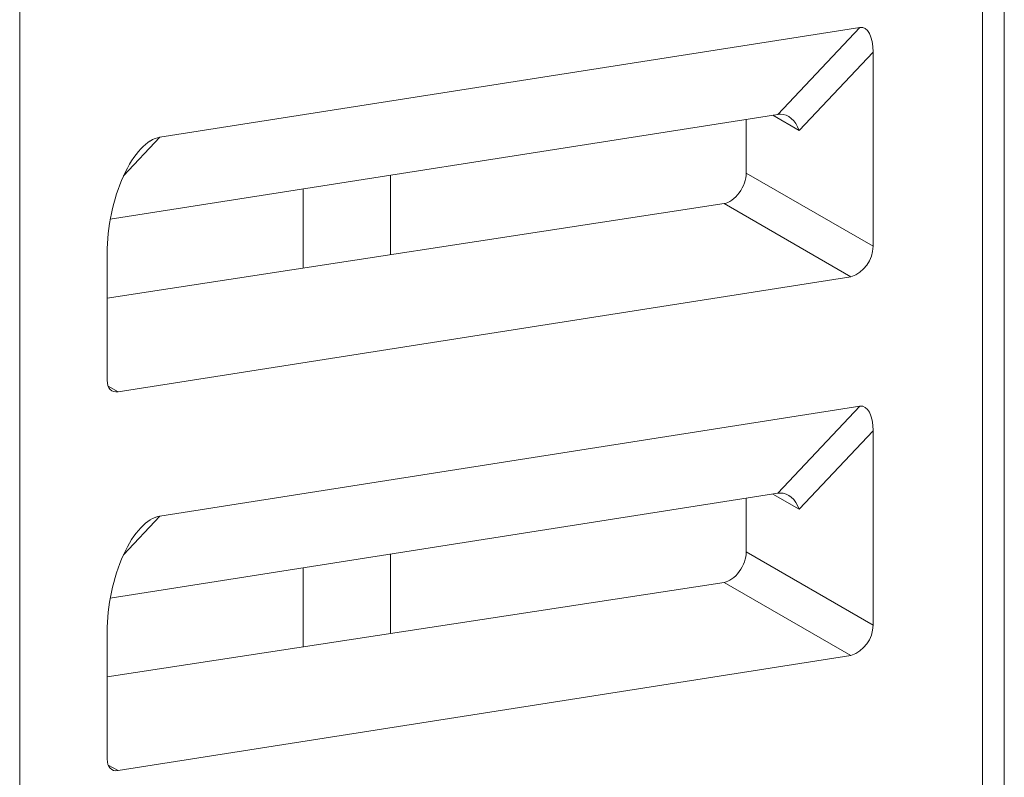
# Model space of a CAD drawing. Header units: millimetres. Extents: x -420 to 420, y -297 to 297.
# Tile 129 of 146: x 259 to 272, y 136 to 146. Entities that reach past the tile are written whole.
import ezdxf

# ---------------------------------------------------------------- set-up
doc = ezdxf.new("R2010")
doc.units = ezdxf.units.MM
doc.header["$MEASUREMENT"] = 0
doc.layers.add('layer 1', color=7, linetype='Continuous')

msp = doc.modelspace()

# ---------------------------------------------------------------- linework, layer by layer
at = {"layer": 'layer 1', "lineweight": 9}
for points in [[(271.7777, 129.6074), (271.7777, 129.6074), (271.7777, 150.523), (271.7777, 150.523)], [(272.0606, 129.4441), (272.0606, 129.4441), (272.0606, 150.3598), (272.0606, 150.3598)], [(259.3327, 146.5785), (259.3327, 146.5785), (259.3327, 125.6628), (259.3327, 125.6628)], [(261.1458, 144.0832), (261.1458, 144.0832), (270.1949, 145.5038), (270.1949, 145.5038)], [(269.1343, 144.3782), (269.1343, 144.3782), (270.1949, 145.5038), (270.1949, 145.5038)], [(270.3635, 145.1849), (270.3635, 145.3862), (270.2932, 145.5192), (270.1949, 145.5038)], [(270.3635, 145.1849), (270.3635, 145.3862), (270.2932, 145.5192), (270.1949, 145.5038)], [(270.3635, 145.1849), (270.3635, 145.3862), (270.2932, 145.5192), (270.1949, 145.5038)], [(270.3635, 145.1849), (270.3635, 145.3862), (270.2932, 145.5192), (270.1949, 145.5038)], [(270.3635, 145.1849), (270.3635, 145.3862), (270.2932, 145.5192), (270.1949, 145.5038)], [(270.3635, 145.1849), (270.3635, 145.3862), (270.2932, 145.5192), (270.1949, 145.5038)], [(270.3635, 145.1849), (270.3635, 145.3861), (270.2932, 145.5192), (270.1949, 145.5038)], [(270.3635, 145.1849), (270.3635, 145.3861), (270.2932, 145.5192), (270.1949, 145.5038)], [(270.3635, 145.1849), (270.3635, 145.3861), (270.2932, 145.5192), (270.1949, 145.5038)], [(270.3635, 145.1849), (270.3635, 145.3861), (270.2932, 145.5192), (270.1949, 145.5038)], [(270.3635, 145.1849), (270.3635, 145.3861), (270.2932, 145.5192), (270.1949, 145.5038)], [(270.3635, 145.1849), (270.3635, 145.3861), (270.2932, 145.5192), (270.1949, 145.5038)], [(270.3635, 145.1849), (270.3635, 145.3861), (270.2932, 145.5192), (270.1949, 145.5038)], [(270.3635, 145.1849), (270.3635, 145.3861), (270.2932, 145.5192), (270.1949, 145.5038)], [(270.3635, 145.1849), (270.3635, 145.3861), (270.2932, 145.5192), (270.1949, 145.5038)], [(270.3635, 145.1849), (270.3635, 145.3861), (270.2932, 145.5192), (270.1949, 145.5038)], [(270.3635, 145.1849), (270.3635, 145.3861), (270.2932, 145.5192), (270.1949, 145.5038)], [(270.3635, 145.1849), (270.3635, 145.3861), (270.2932, 145.5192), (270.1949, 145.5038)], [(270.3635, 145.1849), (270.3635, 145.3861), (270.2932, 145.5192), (270.1949, 145.5038)], [(270.3635, 145.1849), (270.3635, 145.3861), (270.2932, 145.5192), (270.1949, 145.5038)], [(270.3635, 145.1849), (270.3635, 145.3861), (270.2932, 145.5192), (270.1949, 145.5038)], [(270.1949, 145.5038), (270.1949, 145.5038), (270.1949, 145.5038), (270.1949, 145.5038)], [(270.3635, 145.1849), (270.3635, 145.1849), (269.4089, 144.1719), (269.4089, 144.1719)], [(270.3635, 142.6724), (270.3635, 142.6724), (270.3635, 145.1849), (270.3635, 145.1849)], [(270.3635, 145.1849), (270.3635, 145.1849), (270.3635, 145.1849), (270.3635, 145.1849)], [(269.1343, 144.3782), (269.1343, 144.3782), (260.5043, 143.0234), (260.5043, 143.0234)], [(269.4089, 144.1719), (269.4089, 144.1719), (269.0693, 144.368), (269.0693, 144.368)], [(269.166, 144.3812), (269.1547, 144.3808), (269.1441, 144.3798), (269.1343, 144.3782)], [(269.166, 144.3812), (269.1547, 144.3808), (269.1441, 144.3798), (269.1343, 144.3782)], [(269.166, 144.3812), (269.1547, 144.3808), (269.1441, 144.3798), (269.1343, 144.3782)], [(269.166, 144.3812), (269.1547, 144.3808), (269.1441, 144.3797), (269.1343, 144.3782)], [(269.166, 144.3812), (269.1547, 144.3808), (269.1441, 144.3797), (269.1343, 144.3782)], [(269.166, 144.3812), (269.1547, 144.3808), (269.1441, 144.3797), (269.1343, 144.3782)], [(269.166, 144.3812), (269.1547, 144.3807), (269.1441, 144.3797), (269.1343, 144.3782)], [(269.166, 144.3812), (269.1547, 144.3807), (269.1441, 144.3797), (269.1343, 144.3782)], [(269.166, 144.3812), (269.1547, 144.3807), (269.1441, 144.3797), (269.1343, 144.3782)], [(269.166, 144.3812), (269.1547, 144.3807), (269.1441, 144.3797), (269.1343, 144.3782)], [(269.166, 144.3812), (269.1547, 144.3807), (269.1441, 144.3797), (269.1343, 144.3782)], [(269.166, 144.3812), (269.1547, 144.3807), (269.1441, 144.3797), (269.1343, 144.3782)], [(269.166, 144.3812), (269.1547, 144.3807), (269.1441, 144.3797), (269.1343, 144.3782)], [(269.166, 144.3812), (269.1547, 144.3807), (269.1441, 144.3797), (269.1343, 144.3782)], [(269.166, 144.3812), (269.1547, 144.3807), (269.1441, 144.3797), (269.1343, 144.3782)], [(269.166, 144.3812), (269.1547, 144.3807), (269.1441, 144.3797), (269.1343, 144.3782)], [(269.166, 144.3812), (269.1547, 144.3807), (269.1441, 144.3797), (269.1343, 144.3782)], [(269.166, 144.3812), (269.1547, 144.3807), (269.1441, 144.3797), (269.1343, 144.3782)], [(269.166, 144.3812), (269.1547, 144.3807), (269.1441, 144.3797), (269.1343, 144.3782)], [(269.166, 144.3812), (269.1547, 144.3807), (269.1441, 144.3797), (269.1343, 144.3782)], [(269.166, 144.3812), (269.1547, 144.3807), (269.1441, 144.3797), (269.1343, 144.3782)], [(269.1343, 144.3782), (269.1343, 144.3782), (269.1343, 144.3782), (269.1343, 144.3782)], [(269.4089, 144.1719), (269.3627, 144.3016), (269.2656, 144.3852), (269.166, 144.3812)], [(269.4089, 144.1719), (269.3627, 144.3016), (269.2656, 144.3852), (269.166, 144.3812)], [(269.4089, 144.1719), (269.3627, 144.3016), (269.2656, 144.3852), (269.166, 144.3812)], [(269.4089, 144.1719), (269.3627, 144.3016), (269.2656, 144.3852), (269.166, 144.3812)], [(269.4089, 144.1719), (269.3627, 144.3016), (269.2656, 144.3852), (269.166, 144.3812)], [(269.4089, 144.1719), (269.3627, 144.3016), (269.2656, 144.3852), (269.166, 144.3812)], [(269.4089, 144.1719), (269.3627, 144.3016), (269.2656, 144.3852), (269.166, 144.3812)], [(269.4089, 144.1719), (269.3627, 144.3016), (269.2656, 144.3852), (269.166, 144.3812)], [(269.4089, 144.1719), (269.3627, 144.3016), (269.2656, 144.3852), (269.166, 144.3812)], [(269.4089, 144.1719), (269.3627, 144.3016), (269.2656, 144.3852), (269.166, 144.3812)], [(269.4089, 144.1719), (269.3627, 144.3016), (269.2656, 144.3852), (269.166, 144.3812)], [(269.4089, 144.1719), (269.3627, 144.3016), (269.2656, 144.3852), (269.166, 144.3812)], [(269.4089, 144.1719), (269.3627, 144.3016), (269.2656, 144.3852), (269.166, 144.3812)], [(269.4089, 144.1719), (269.3627, 144.3016), (269.2656, 144.3852), (269.166, 144.3812)], [(269.4089, 144.1719), (269.3627, 144.3016), (269.2656, 144.3852), (269.166, 144.3812)], [(269.4089, 144.1719), (269.3627, 144.3016), (269.2656, 144.3852), (269.166, 144.3812)], [(269.4089, 144.1719), (269.3627, 144.3016), (269.2656, 144.3852), (269.166, 144.3812)], [(269.4089, 144.1719), (269.3627, 144.3016), (269.2656, 144.3852), (269.166, 144.3812)], [(269.4089, 144.1719), (269.3627, 144.3016), (269.2656, 144.3852), (269.166, 144.3812)], [(269.4089, 144.1719), (269.3627, 144.3016), (269.2656, 144.3852), (269.166, 144.3812)], [(269.4089, 144.1719), (269.3627, 144.3016), (269.2656, 144.3852), (269.166, 144.3812)], [(269.166, 144.3812), (269.166, 144.3812), (269.166, 144.3812), (269.166, 144.3812)], [(269.166, 144.3812), (269.166, 144.3812), (269.166, 144.3812), (269.166, 144.3812)], [(268.7246, 144.3139), (268.7246, 144.3139), (268.7246, 143.6186), (268.7246, 143.6186)], [(261.1458, 144.0832), (261.1458, 144.0832), (260.6738, 143.5823), (260.6738, 143.5823)], [(261.1458, 144.0832), (261.1458, 144.0832), (261.1458, 144.0832), (261.1458, 144.0832)], [(269.4089, 144.1719), (269.4089, 144.1719), (269.4089, 144.1719), (269.4089, 144.1719)], [(260.6731, 143.5808), (260.6731, 143.5808), (260.6731, 143.5807), (260.6731, 143.5807)], [(264.1268, 143.5921), (264.1268, 143.5921), (264.1268, 142.5646), (264.1268, 142.5646)], [(268.7246, 143.6186), (268.7246, 143.6186), (270.3635, 142.6724), (270.3635, 142.6724)], [(268.7246, 143.6186), (268.7246, 143.6186), (268.7246, 143.6186), (268.7246, 143.6186)], [(262.9955, 143.4145), (262.9955, 143.4145), (262.9955, 142.3913), (262.9955, 142.3913)], [(268.6336, 143.366), (268.6336, 143.366), (268.6336, 143.366), (268.6336, 143.366)], [(268.4384, 143.2249), (268.4384, 143.2249), (260.464, 142.0035), (260.464, 142.0035)], [(270.0788, 142.2779), (270.0788, 142.2779), (268.4384, 143.2249), (268.4384, 143.2249)], [(268.4384, 143.2249), (268.4384, 143.2249), (268.4384, 143.2249), (268.4384, 143.2249)], [(260.464, 142.5798), (260.464, 142.5798), (260.464, 142.5798), (260.464, 142.5798)], [(260.464, 142.5798), (260.464, 142.5798), (260.464, 140.94), (260.464, 140.94)], [(270.0788, 142.2779), (270.2475, 142.3361), (270.3614, 142.494), (270.3635, 142.6724)], [(260.6036, 140.7904), (260.6036, 140.7904), (270.0788, 142.2779), (270.0788, 142.2779)], [(260.4768, 140.8636), (260.4768, 140.8636), (260.6036, 140.7904), (260.6036, 140.7904)], [(261.1458, 139.1839), (261.1458, 139.1839), (270.1949, 140.6045), (270.1949, 140.6045)], [(269.1343, 139.479), (269.1343, 139.479), (270.1949, 140.6045), (270.1949, 140.6045)], [(270.3635, 140.2857), (270.3635, 140.4869), (270.2932, 140.62), (270.1949, 140.6045)], [(270.3635, 140.2857), (270.3635, 140.4869), (270.2932, 140.62), (270.1949, 140.6045)], [(270.3635, 140.2857), (270.3635, 140.4869), (270.2932, 140.62), (270.1949, 140.6045)], [(270.3635, 140.2857), (270.3635, 140.4869), (270.2932, 140.62), (270.1949, 140.6045)], [(270.3635, 140.2857), (270.3635, 140.4869), (270.2932, 140.62), (270.1949, 140.6045)], [(270.3635, 140.2857), (270.3635, 140.4869), (270.2932, 140.62), (270.1949, 140.6045)], [(270.3635, 140.2857), (270.3635, 140.4869), (270.2932, 140.62), (270.1949, 140.6045)], [(270.3635, 140.2857), (270.3635, 140.4869), (270.2932, 140.62), (270.1949, 140.6045)], [(270.3635, 140.2857), (270.3635, 140.4869), (270.2932, 140.62), (270.1949, 140.6045)], [(270.3635, 140.2857), (270.3635, 140.4869), (270.2932, 140.62), (270.1949, 140.6045)], [(270.3635, 140.2857), (270.3635, 140.4869), (270.2932, 140.62), (270.1949, 140.6045)], [(270.3635, 140.2857), (270.3635, 140.4869), (270.2932, 140.62), (270.1949, 140.6045)], [(270.3635, 140.2857), (270.3635, 140.4869), (270.2932, 140.6199), (270.1949, 140.6045)], [(270.3635, 140.2857), (270.3635, 140.4869), (270.2932, 140.6199), (270.1949, 140.6045)], [(270.3635, 140.2857), (270.3635, 140.4869), (270.2932, 140.6199), (270.1949, 140.6045)], [(270.3635, 140.2857), (270.3635, 140.4869), (270.2932, 140.6199), (270.1949, 140.6045)], [(270.3635, 140.2857), (270.3635, 140.4869), (270.2932, 140.6199), (270.1949, 140.6045)], [(270.3635, 140.2857), (270.3635, 140.4869), (270.2932, 140.6199), (270.1949, 140.6045)], [(270.3635, 140.2857), (270.3635, 140.4869), (270.2932, 140.6199), (270.1949, 140.6045)], [(270.3635, 140.2857), (270.3635, 140.4869), (270.2932, 140.6199), (270.1949, 140.6045)], [(270.3635, 140.2857), (270.3635, 140.4869), (270.2932, 140.6199), (270.1949, 140.6045)], [(270.1949, 140.6045), (270.1949, 140.6045), (270.1949, 140.6045), (270.1949, 140.6045)], [(270.3635, 140.2857), (270.3635, 140.2857), (269.4089, 139.2727), (269.4089, 139.2727)], [(270.3635, 137.7732), (270.3635, 137.7732), (270.3635, 140.2857), (270.3635, 140.2857)], [(270.3635, 140.2857), (270.3635, 140.2857), (270.3635, 140.2857), (270.3635, 140.2857)], [(269.1343, 139.479), (269.1343, 139.479), (260.5043, 138.1242), (260.5043, 138.1242)], [(268.7246, 139.4146), (268.7246, 139.4146), (268.7246, 138.7194), (268.7246, 138.7194)], [(269.4089, 139.2727), (269.4089, 139.2727), (269.0693, 139.4688), (269.0693, 139.4688)], [(269.166, 139.482), (269.1547, 139.4815), (269.1441, 139.4805), (269.1343, 139.479)], [(269.166, 139.482), (269.1547, 139.4815), (269.1441, 139.4805), (269.1343, 139.479)], [(269.166, 139.482), (269.1547, 139.4815), (269.1441, 139.4805), (269.1343, 139.479)], [(269.166, 139.482), (269.1547, 139.4815), (269.1441, 139.4805), (269.1343, 139.479)], [(269.166, 139.482), (269.1547, 139.4815), (269.1441, 139.4805), (269.1343, 139.479)], [(269.166, 139.482), (269.1547, 139.4815), (269.1441, 139.4805), (269.1343, 139.479)], [(269.166, 139.482), (269.1547, 139.4815), (269.1441, 139.4805), (269.1343, 139.479)], [(269.166, 139.482), (269.1547, 139.4815), (269.1441, 139.4805), (269.1343, 139.479)], [(269.166, 139.482), (269.1547, 139.4815), (269.1441, 139.4805), (269.1343, 139.4789)], [(269.166, 139.482), (269.1547, 139.4815), (269.1441, 139.4805), (269.1343, 139.4789)], [(269.166, 139.482), (269.1547, 139.4815), (269.1441, 139.4805), (269.1343, 139.4789)], [(269.166, 139.482), (269.1547, 139.4815), (269.1441, 139.4805), (269.1343, 139.4789)], [(269.166, 139.4819), (269.1547, 139.4815), (269.1441, 139.4805), (269.1343, 139.4789)], [(269.166, 139.4819), (269.1547, 139.4815), (269.1441, 139.4805), (269.1343, 139.4789)], [(269.166, 139.4819), (269.1547, 139.4815), (269.1441, 139.4805), (269.1343, 139.4789)], [(269.166, 139.4819), (269.1547, 139.4815), (269.1441, 139.4805), (269.1343, 139.4789)], [(269.166, 139.4819), (269.1547, 139.4815), (269.1441, 139.4805), (269.1343, 139.4789)], [(269.166, 139.4819), (269.1547, 139.4815), (269.1441, 139.4805), (269.1343, 139.4789)], [(269.166, 139.4819), (269.1547, 139.4815), (269.1441, 139.4805), (269.1343, 139.4789)], [(269.166, 139.4819), (269.1547, 139.4815), (269.1441, 139.4805), (269.1343, 139.4789)], [(269.166, 139.4819), (269.1547, 139.4815), (269.1441, 139.4805), (269.1343, 139.4789)], [(269.1343, 139.479), (269.1343, 139.479), (269.1343, 139.4789), (269.1343, 139.4789)], [(269.4089, 139.2727), (269.3627, 139.4024), (269.2656, 139.486), (269.166, 139.482)], [(269.4089, 139.2727), (269.3627, 139.4024), (269.2656, 139.486), (269.166, 139.482)], [(269.4089, 139.2727), (269.3627, 139.4024), (269.2656, 139.486), (269.166, 139.482)], [(269.4089, 139.2727), (269.3627, 139.4024), (269.2656, 139.486), (269.166, 139.482)], [(269.4089, 139.2727), (269.3627, 139.4024), (269.2656, 139.486), (269.166, 139.482)], [(269.4089, 139.2727), (269.3627, 139.4023), (269.2656, 139.486), (269.166, 139.482)], [(269.4089, 139.2727), (269.3627, 139.4023), (269.2656, 139.486), (269.166, 139.482)], [(269.4089, 139.2727), (269.3627, 139.4023), (269.2656, 139.486), (269.166, 139.482)], [(269.4089, 139.2727), (269.3627, 139.4023), (269.2656, 139.486), (269.166, 139.482)], [(269.4089, 139.2727), (269.3627, 139.4023), (269.2656, 139.486), (269.166, 139.482)], [(269.4089, 139.2727), (269.3627, 139.4023), (269.2656, 139.486), (269.166, 139.482)], [(269.4089, 139.2727), (269.3627, 139.4023), (269.2656, 139.486), (269.166, 139.482)], [(269.4089, 139.2727), (269.3627, 139.4023), (269.2656, 139.486), (269.166, 139.4819)], [(269.4089, 139.2727), (269.3627, 139.4023), (269.2656, 139.486), (269.166, 139.4819)], [(269.4089, 139.2727), (269.3627, 139.4023), (269.2656, 139.486), (269.166, 139.4819)], [(269.4089, 139.2727), (269.3627, 139.4023), (269.2656, 139.486), (269.166, 139.4819)], [(269.4089, 139.2726), (269.3627, 139.4023), (269.2656, 139.486), (269.166, 139.4819)], [(269.4089, 139.2726), (269.3627, 139.4023), (269.2656, 139.486), (269.166, 139.4819)], [(269.4089, 139.2726), (269.3627, 139.4023), (269.2656, 139.486), (269.166, 139.4819)], [(269.4089, 139.2726), (269.3627, 139.4023), (269.2656, 139.486), (269.166, 139.4819)], [(269.4089, 139.2726), (269.3627, 139.4023), (269.2656, 139.486), (269.166, 139.4819)], [(269.166, 139.482), (269.166, 139.482), (269.166, 139.4819), (269.166, 139.4819)], [(269.166, 139.482), (269.166, 139.482), (269.166, 139.4819), (269.166, 139.4819)], [(269.4089, 139.2727), (269.4089, 139.2727), (269.4089, 139.2726), (269.4089, 139.2726)], [(261.1458, 139.1839), (261.1458, 139.1839), (260.6738, 138.6831), (260.6738, 138.6831)], [(261.1458, 139.1839), (261.1458, 139.1839), (261.1458, 139.1839), (261.1458, 139.1839)], [(260.6731, 138.6815), (260.6731, 138.6815), (260.6731, 138.6815), (260.6731, 138.6815)], [(264.1268, 138.6929), (264.1268, 138.6929), (264.1268, 137.6653), (264.1268, 137.6653)], [(268.7246, 138.7194), (268.7246, 138.7194), (270.3635, 137.7732), (270.3635, 137.7732)], [(268.7246, 138.7194), (268.7246, 138.7194), (268.7246, 138.7193), (268.7246, 138.7193)], [(262.9955, 138.5152), (262.9955, 138.5152), (262.9955, 137.492), (262.9955, 137.492)], [(268.6336, 138.4667), (268.6336, 138.4667), (268.6336, 138.4667), (268.6336, 138.4667)], [(268.4384, 138.3257), (268.4384, 138.3257), (260.464, 137.1043), (260.464, 137.1043)], [(270.0788, 137.3787), (270.0788, 137.3787), (268.4384, 138.3257), (268.4384, 138.3257)], [(268.4384, 138.3257), (268.4384, 138.3257), (268.4384, 138.3256), (268.4384, 138.3256)], [(270.0788, 137.3787), (270.2475, 137.4369), (270.3614, 137.5948), (270.3635, 137.7732)], [(260.464, 137.6806), (260.464, 137.6806), (260.464, 137.6805), (260.464, 137.6805)], [(260.464, 137.6806), (260.464, 137.6806), (260.464, 136.0408), (260.464, 136.0408)], [(260.6036, 135.8912), (260.6036, 135.8912), (270.0788, 137.3787), (270.0788, 137.3787)], [(260.4768, 135.9643), (260.4768, 135.9643), (260.6036, 135.8912), (260.6036, 135.8912)]]:
    msp.add_open_spline(points, degree=3, dxfattribs=at)
for points, knots in [([(261.1458, 144.0832), (260.979, 144.057), (260.8054, 143.8724), (260.6731, 143.5808), (260.6731, 143.5808), (260.5408, 143.2891), (260.464, 142.9214), (260.464, 142.5798)], [0, 0, 0, 0, 0.3333333, 0.3333333, 0.3333333, 0.3333333, 1, 1, 1, 1]), ([(261.1458, 144.0832), (260.979, 144.057), (260.8054, 143.8724), (260.6731, 143.5807), (260.6731, 143.5807), (260.5408, 143.2891), (260.464, 142.9214), (260.464, 142.5798)], [0, 0, 0, 0, 0.3333333, 0.3333333, 0.3333333, 0.3333333, 1, 1, 1, 1]), ([(261.1458, 144.0832), (260.979, 144.057), (260.8054, 143.8724), (260.6731, 143.5807), (260.6731, 143.5807), (260.5408, 143.2891), (260.464, 142.9214), (260.464, 142.5798)], [0, 0, 0, 0, 0.3333333, 0.3333333, 0.3333333, 0.3333333, 1, 1, 1, 1]), ([(261.1458, 144.0832), (260.979, 144.057), (260.8054, 143.8724), (260.6731, 143.5807), (260.6731, 143.5807), (260.5408, 143.2891), (260.464, 142.9214), (260.464, 142.5798)], [0, 0, 0, 0, 0.3333333, 0.3333333, 0.3333333, 0.3333333, 1, 1, 1, 1]), ([(261.1458, 144.0832), (260.979, 144.057), (260.8054, 143.8724), (260.6731, 143.5807), (260.6731, 143.5807), (260.5408, 143.2891), (260.464, 142.9214), (260.464, 142.5798)], [0, 0, 0, 0, 0.3333333, 0.3333333, 0.3333333, 0.3333333, 1, 1, 1, 1]), ([(261.1458, 144.0832), (260.979, 144.057), (260.8054, 143.8724), (260.6731, 143.5807), (260.6731, 143.5807), (260.5408, 143.2891), (260.464, 142.9214), (260.464, 142.5798)], [0, 0, 0, 0, 0.3333333, 0.3333333, 0.3333333, 0.3333333, 1, 1, 1, 1]), ([(261.1458, 144.0832), (260.979, 144.057), (260.8054, 143.8724), (260.6731, 143.5807), (260.6731, 143.5807), (260.5408, 143.2891), (260.464, 142.9214), (260.464, 142.5798)], [0, 0, 0, 0, 0.3333333, 0.3333333, 0.3333333, 0.3333333, 1, 1, 1, 1]), ([(261.1458, 144.0832), (260.979, 144.057), (260.8054, 143.8724), (260.6731, 143.5807), (260.6731, 143.5807), (260.5408, 143.2891), (260.464, 142.9214), (260.464, 142.5798)], [0, 0, 0, 0, 0.3333333, 0.3333333, 0.3333333, 0.3333333, 1, 1, 1, 1]), ([(261.1458, 144.0832), (260.979, 144.057), (260.8054, 143.8724), (260.6731, 143.5807), (260.6731, 143.5807), (260.5408, 143.2891), (260.464, 142.9214), (260.464, 142.5798)], [0, 0, 0, 0, 0.3333333, 0.3333333, 0.3333333, 0.3333333, 1, 1, 1, 1]), ([(261.1458, 144.0832), (260.979, 144.057), (260.8054, 143.8724), (260.6731, 143.5807), (260.6731, 143.5807), (260.5408, 143.2891), (260.464, 142.9214), (260.464, 142.5798)], [0, 0, 0, 0, 0.3333333, 0.3333333, 0.3333333, 0.3333333, 1, 1, 1, 1]), ([(261.1458, 144.0832), (260.979, 144.057), (260.8054, 143.8724), (260.6731, 143.5807), (260.6731, 143.5807), (260.5408, 143.2891), (260.464, 142.9213), (260.464, 142.5798)], [0, 0, 0, 0, 0.3333333, 0.3333333, 0.3333333, 0.3333333, 1, 1, 1, 1]), ([(261.1458, 144.0832), (260.979, 144.057), (260.8054, 143.8724), (260.6731, 143.5807), (260.6731, 143.5807), (260.5408, 143.2891), (260.464, 142.9213), (260.464, 142.5798)], [0, 0, 0, 0, 0.3333333, 0.3333333, 0.3333333, 0.3333333, 1, 1, 1, 1]), ([(261.1458, 144.0832), (260.979, 144.057), (260.8054, 143.8724), (260.6731, 143.5807), (260.6731, 143.5807), (260.5408, 143.2891), (260.464, 142.9213), (260.464, 142.5798)], [0, 0, 0, 0, 0.3333333, 0.3333333, 0.3333333, 0.3333333, 1, 1, 1, 1]), ([(261.1458, 144.0832), (260.979, 144.057), (260.8054, 143.8724), (260.6731, 143.5807), (260.6731, 143.5807), (260.5408, 143.2891), (260.464, 142.9213), (260.464, 142.5798)], [0, 0, 0, 0, 0.3333333, 0.3333333, 0.3333333, 0.3333333, 1, 1, 1, 1]), ([(261.1458, 144.0832), (260.979, 144.057), (260.8054, 143.8724), (260.6731, 143.5807), (260.6731, 143.5807), (260.5408, 143.289), (260.464, 142.9213), (260.464, 142.5798)], [0, 0, 0, 0, 0.3333333, 0.3333333, 0.3333333, 0.3333333, 1, 1, 1, 1]), ([(261.1458, 144.0832), (260.979, 144.057), (260.8054, 143.8724), (260.6731, 143.5807), (260.6731, 143.5807), (260.5408, 143.289), (260.464, 142.9213), (260.464, 142.5798)], [0, 0, 0, 0, 0.3333333, 0.3333333, 0.3333333, 0.3333333, 1, 1, 1, 1]), ([(261.1458, 144.0832), (260.979, 144.057), (260.8054, 143.8724), (260.6731, 143.5807), (260.6731, 143.5807), (260.5408, 143.289), (260.464, 142.9213), (260.464, 142.5798)], [0, 0, 0, 0, 0.3333333, 0.3333333, 0.3333333, 0.3333333, 1, 1, 1, 1]), ([(261.1458, 144.0832), (260.979, 144.057), (260.8054, 143.8724), (260.6731, 143.5807), (260.6731, 143.5807), (260.5408, 143.289), (260.464, 142.9213), (260.464, 142.5798)], [0, 0, 0, 0, 0.3333333, 0.3333333, 0.3333333, 0.3333333, 1, 1, 1, 1]), ([(261.1458, 144.0832), (260.979, 144.057), (260.8054, 143.8724), (260.6731, 143.5807), (260.6731, 143.5807), (260.5408, 143.289), (260.464, 142.9213), (260.464, 142.5798)], [0, 0, 0, 0, 0.3333333, 0.3333333, 0.3333333, 0.3333333, 1, 1, 1, 1]), ([(261.1458, 144.0832), (260.979, 144.057), (260.8054, 143.8724), (260.6731, 143.5807), (260.6731, 143.5807), (260.5408, 143.289), (260.464, 142.9213), (260.464, 142.5798)], [0, 0, 0, 0, 0.3333333, 0.3333333, 0.3333333, 0.3333333, 1, 1, 1, 1]), ([(261.1458, 144.0832), (260.979, 144.057), (260.8054, 143.8724), (260.6731, 143.5807), (260.6731, 143.5807), (260.5408, 143.289), (260.464, 142.9213), (260.464, 142.5798)], [0, 0, 0, 0, 0.3333333, 0.3333333, 0.3333333, 0.3333333, 1, 1, 1, 1]), ([(268.4384, 143.2249), (268.5038, 143.2349), (268.5766, 143.2876), (268.6336, 143.366), (268.6336, 143.366), (268.6906, 143.4444), (268.7246, 143.5387), (268.7246, 143.6186)], [0, 0, 0, 0, 0.3333333, 0.3333333, 0.3333333, 0.3333333, 1, 1, 1, 1]), ([(268.4384, 143.2249), (268.5038, 143.2349), (268.5766, 143.2876), (268.6336, 143.366), (268.6336, 143.366), (268.6906, 143.4444), (268.7246, 143.5387), (268.7246, 143.6186)], [0, 0, 0, 0, 0.3333333, 0.3333333, 0.3333333, 0.3333333, 1, 1, 1, 1]), ([(268.4384, 143.2249), (268.5038, 143.2349), (268.5766, 143.2876), (268.6336, 143.366), (268.6336, 143.366), (268.6906, 143.4444), (268.7246, 143.5387), (268.7246, 143.6186)], [0, 0, 0, 0, 0.3333333, 0.3333333, 0.3333333, 0.3333333, 1, 1, 1, 1]), ([(268.4384, 143.2249), (268.5038, 143.2349), (268.5766, 143.2876), (268.6336, 143.366), (268.6336, 143.366), (268.6906, 143.4444), (268.7246, 143.5387), (268.7246, 143.6186)], [0, 0, 0, 0, 0.3333333, 0.3333333, 0.3333333, 0.3333333, 1, 1, 1, 1]), ([(268.4384, 143.2249), (268.5038, 143.2349), (268.5766, 143.2876), (268.6336, 143.366), (268.6336, 143.366), (268.6906, 143.4444), (268.7246, 143.5387), (268.7246, 143.6186)], [0, 0, 0, 0, 0.3333333, 0.3333333, 0.3333333, 0.3333333, 1, 1, 1, 1]), ([(268.4384, 143.2249), (268.5038, 143.2349), (268.5766, 143.2876), (268.6336, 143.366), (268.6336, 143.366), (268.6906, 143.4444), (268.7246, 143.5387), (268.7246, 143.6186)], [0, 0, 0, 0, 0.3333333, 0.3333333, 0.3333333, 0.3333333, 1, 1, 1, 1]), ([(268.4384, 143.2249), (268.5038, 143.2349), (268.5766, 143.2876), (268.6336, 143.366), (268.6336, 143.366), (268.6906, 143.4444), (268.7246, 143.5387), (268.7246, 143.6186)], [0, 0, 0, 0, 0.3333333, 0.3333333, 0.3333333, 0.3333333, 1, 1, 1, 1]), ([(268.4384, 143.2249), (268.5038, 143.2349), (268.5766, 143.2876), (268.6336, 143.366), (268.6336, 143.366), (268.6906, 143.4444), (268.7246, 143.5387), (268.7246, 143.6186)], [0, 0, 0, 0, 0.3333333, 0.3333333, 0.3333333, 0.3333333, 1, 1, 1, 1]), ([(268.4384, 143.2249), (268.5038, 143.2349), (268.5766, 143.2876), (268.6336, 143.366), (268.6336, 143.366), (268.6906, 143.4444), (268.7246, 143.5387), (268.7246, 143.6186)], [0, 0, 0, 0, 0.3333333, 0.3333333, 0.3333333, 0.3333333, 1, 1, 1, 1]), ([(268.4384, 143.2249), (268.5038, 143.2349), (268.5766, 143.2876), (268.6336, 143.366), (268.6336, 143.366), (268.6906, 143.4444), (268.7246, 143.5387), (268.7246, 143.6186)], [0, 0, 0, 0, 0.3333333, 0.3333333, 0.3333333, 0.3333333, 1, 1, 1, 1]), ([(268.4384, 143.2249), (268.5038, 143.2349), (268.5766, 143.2876), (268.6336, 143.366), (268.6336, 143.366), (268.6906, 143.4444), (268.7246, 143.5387), (268.7246, 143.6186)], [0, 0, 0, 0, 0.3333333, 0.3333333, 0.3333333, 0.3333333, 1, 1, 1, 1]), ([(268.4384, 143.2249), (268.5038, 143.2349), (268.5766, 143.2876), (268.6336, 143.366), (268.6336, 143.366), (268.6906, 143.4444), (268.7246, 143.5387), (268.7246, 143.6186)], [0, 0, 0, 0, 0.3333333, 0.3333333, 0.3333333, 0.3333333, 1, 1, 1, 1]), ([(268.4384, 143.2249), (268.5038, 143.2349), (268.5766, 143.2876), (268.6336, 143.366), (268.6336, 143.366), (268.6906, 143.4444), (268.7246, 143.5387), (268.7246, 143.6186)], [0, 0, 0, 0, 0.3333333, 0.3333333, 0.3333333, 0.3333333, 1, 1, 1, 1]), ([(268.4384, 143.2249), (268.5038, 143.2349), (268.5766, 143.2876), (268.6336, 143.366), (268.6336, 143.366), (268.6906, 143.4444), (268.7246, 143.5387), (268.7246, 143.6186)], [0, 0, 0, 0, 0.3333333, 0.3333333, 0.3333333, 0.3333333, 1, 1, 1, 1]), ([(268.4384, 143.2249), (268.5038, 143.2349), (268.5766, 143.2876), (268.6336, 143.366), (268.6336, 143.366), (268.6906, 143.4444), (268.7246, 143.5386), (268.7246, 143.6186)], [0, 0, 0, 0, 0.3333333, 0.3333333, 0.3333333, 0.3333333, 1, 1, 1, 1]), ([(268.4384, 143.2249), (268.5038, 143.2349), (268.5766, 143.2876), (268.6336, 143.366), (268.6336, 143.366), (268.6906, 143.4444), (268.7246, 143.5386), (268.7246, 143.6186)], [0, 0, 0, 0, 0.3333333, 0.3333333, 0.3333333, 0.3333333, 1, 1, 1, 1]), ([(268.4384, 143.2249), (268.5038, 143.2349), (268.5766, 143.2876), (268.6336, 143.366), (268.6336, 143.366), (268.6906, 143.4444), (268.7246, 143.5386), (268.7246, 143.6186)], [0, 0, 0, 0, 0.3333333, 0.3333333, 0.3333333, 0.3333333, 1, 1, 1, 1]), ([(268.4384, 143.2249), (268.5038, 143.2349), (268.5766, 143.2876), (268.6336, 143.366), (268.6336, 143.366), (268.6906, 143.4444), (268.7246, 143.5386), (268.7246, 143.6186)], [0, 0, 0, 0, 0.3333333, 0.3333333, 0.3333333, 0.3333333, 1, 1, 1, 1]), ([(268.4384, 143.2249), (268.5038, 143.2349), (268.5766, 143.2876), (268.6336, 143.366), (268.6336, 143.366), (268.6906, 143.4444), (268.7246, 143.5386), (268.7246, 143.6186)], [0, 0, 0, 0, 0.3333333, 0.3333333, 0.3333333, 0.3333333, 1, 1, 1, 1]), ([(268.4384, 143.2249), (268.5038, 143.2349), (268.5766, 143.2876), (268.6336, 143.366), (268.6336, 143.366), (268.6906, 143.4444), (268.7246, 143.5386), (268.7246, 143.6186)], [0, 0, 0, 0, 0.3333333, 0.3333333, 0.3333333, 0.3333333, 1, 1, 1, 1]), ([(268.4384, 143.2249), (268.5038, 143.2349), (268.5766, 143.2876), (268.6336, 143.366), (268.6336, 143.366), (268.6906, 143.4444), (268.7246, 143.5386), (268.7246, 143.6186)], [0, 0, 0, 0, 0.3333333, 0.3333333, 0.3333333, 0.3333333, 1, 1, 1, 1]), ([(260.6036, 140.7904), (260.6036, 140.7904), (260.5741, 140.7888), (260.5741, 140.7888), (260.5741, 140.7888), (260.5741, 140.7888), (260.547, 140.7936), (260.547, 140.7936), (260.547, 140.7936), (260.547, 140.7936), (260.5229, 140.8046), (260.5229, 140.8046), (260.5229, 140.8046), (260.5229, 140.8046), (260.5024, 140.8217), (260.5024, 140.8217), (260.5024, 140.8217), (260.5024, 140.8217), (260.4859, 140.8443), (260.4859, 140.8443), (260.4859, 140.8443), (260.4859, 140.8443), (260.4738, 140.872), (260.4738, 140.872), (260.4738, 140.872), (260.4738, 140.872), (260.4665, 140.9042), (260.4665, 140.9042), (260.4665, 140.9042), (260.4665, 140.9042), (260.464, 140.94), (260.464, 140.94)], [0, 0, 0, 0, 0.1111111, 0.1111111, 0.1111111, 0.1111111, 0.2222222, 0.2222222, 0.2222222, 0.2222222, 0.3333333, 0.3333333, 0.3333333, 0.3333333, 0.4444444, 0.4444444, 0.4444444, 0.4444444, 0.5555556, 0.5555556, 0.5555556, 0.5555556, 0.6666667, 0.6666667, 0.6666667, 0.6666667, 0.7777778, 0.7777778, 0.7777778, 0.7777778, 1, 1, 1, 1]), ([(261.1458, 139.1839), (260.979, 139.1578), (260.8054, 138.9732), (260.6731, 138.6815), (260.6731, 138.6815), (260.5408, 138.3898), (260.464, 138.0221), (260.464, 137.6806)], [0, 0, 0, 0, 0.3333333, 0.3333333, 0.3333333, 0.3333333, 1, 1, 1, 1]), ([(261.1458, 139.1839), (260.979, 139.1578), (260.8054, 138.9732), (260.6731, 138.6815), (260.6731, 138.6815), (260.5408, 138.3898), (260.464, 138.0221), (260.464, 137.6806)], [0, 0, 0, 0, 0.3333333, 0.3333333, 0.3333333, 0.3333333, 1, 1, 1, 1]), ([(261.1458, 139.1839), (260.979, 139.1578), (260.8054, 138.9732), (260.6731, 138.6815), (260.6731, 138.6815), (260.5408, 138.3898), (260.464, 138.0221), (260.464, 137.6806)], [0, 0, 0, 0, 0.3333333, 0.3333333, 0.3333333, 0.3333333, 1, 1, 1, 1]), ([(261.1458, 139.1839), (260.979, 139.1578), (260.8054, 138.9732), (260.6731, 138.6815), (260.6731, 138.6815), (260.5408, 138.3898), (260.464, 138.0221), (260.464, 137.6806)], [0, 0, 0, 0, 0.3333333, 0.3333333, 0.3333333, 0.3333333, 1, 1, 1, 1]), ([(261.1458, 139.1839), (260.979, 139.1578), (260.8054, 138.9732), (260.6731, 138.6815), (260.6731, 138.6815), (260.5408, 138.3898), (260.464, 138.0221), (260.464, 137.6806)], [0, 0, 0, 0, 0.3333333, 0.3333333, 0.3333333, 0.3333333, 1, 1, 1, 1]), ([(261.1458, 139.1839), (260.979, 139.1577), (260.8054, 138.9732), (260.6731, 138.6815), (260.6731, 138.6815), (260.5408, 138.3898), (260.464, 138.0221), (260.464, 137.6806)], [0, 0, 0, 0, 0.3333333, 0.3333333, 0.3333333, 0.3333333, 1, 1, 1, 1]), ([(261.1458, 139.1839), (260.979, 139.1577), (260.8054, 138.9732), (260.6731, 138.6815), (260.6731, 138.6815), (260.5408, 138.3898), (260.464, 138.0221), (260.464, 137.6805)], [0, 0, 0, 0, 0.3333333, 0.3333333, 0.3333333, 0.3333333, 1, 1, 1, 1]), ([(261.1458, 139.1839), (260.979, 139.1577), (260.8054, 138.9732), (260.6731, 138.6815), (260.6731, 138.6815), (260.5408, 138.3898), (260.464, 138.0221), (260.464, 137.6805)], [0, 0, 0, 0, 0.3333333, 0.3333333, 0.3333333, 0.3333333, 1, 1, 1, 1]), ([(261.1458, 139.1839), (260.979, 139.1577), (260.8054, 138.9732), (260.6731, 138.6815), (260.6731, 138.6815), (260.5408, 138.3898), (260.464, 138.0221), (260.464, 137.6805)], [0, 0, 0, 0, 0.3333333, 0.3333333, 0.3333333, 0.3333333, 1, 1, 1, 1]), ([(261.1458, 139.1839), (260.979, 139.1577), (260.8054, 138.9732), (260.6731, 138.6815), (260.6731, 138.6815), (260.5408, 138.3898), (260.464, 138.0221), (260.464, 137.6805)], [0, 0, 0, 0, 0.3333333, 0.3333333, 0.3333333, 0.3333333, 1, 1, 1, 1]), ([(261.1458, 139.1839), (260.979, 139.1577), (260.8054, 138.9732), (260.6731, 138.6815), (260.6731, 138.6815), (260.5408, 138.3898), (260.464, 138.0221), (260.464, 137.6805)], [0, 0, 0, 0, 0.3333333, 0.3333333, 0.3333333, 0.3333333, 1, 1, 1, 1]), ([(261.1458, 139.1839), (260.979, 139.1577), (260.8054, 138.9732), (260.6731, 138.6815), (260.6731, 138.6815), (260.5408, 138.3898), (260.464, 138.0221), (260.464, 137.6805)], [0, 0, 0, 0, 0.3333333, 0.3333333, 0.3333333, 0.3333333, 1, 1, 1, 1]), ([(261.1458, 139.1839), (260.979, 139.1577), (260.8054, 138.9732), (260.6731, 138.6815), (260.6731, 138.6815), (260.5408, 138.3898), (260.464, 138.0221), (260.464, 137.6805)], [0, 0, 0, 0, 0.3333333, 0.3333333, 0.3333333, 0.3333333, 1, 1, 1, 1]), ([(261.1458, 139.1839), (260.979, 139.1577), (260.8054, 138.9732), (260.6731, 138.6815), (260.6731, 138.6815), (260.5408, 138.3898), (260.464, 138.0221), (260.464, 137.6805)], [0, 0, 0, 0, 0.3333333, 0.3333333, 0.3333333, 0.3333333, 1, 1, 1, 1]), ([(261.1458, 139.1839), (260.979, 139.1577), (260.8054, 138.9732), (260.6731, 138.6815), (260.6731, 138.6815), (260.5408, 138.3898), (260.464, 138.0221), (260.464, 137.6805)], [0, 0, 0, 0, 0.3333333, 0.3333333, 0.3333333, 0.3333333, 1, 1, 1, 1]), ([(261.1458, 139.1839), (260.979, 139.1577), (260.8054, 138.9732), (260.6731, 138.6815), (260.6731, 138.6815), (260.5408, 138.3898), (260.464, 138.0221), (260.464, 137.6805)], [0, 0, 0, 0, 0.3333333, 0.3333333, 0.3333333, 0.3333333, 1, 1, 1, 1]), ([(261.1458, 139.1839), (260.979, 139.1577), (260.8054, 138.9732), (260.6731, 138.6815), (260.6731, 138.6815), (260.5408, 138.3898), (260.464, 138.0221), (260.464, 137.6805)], [0, 0, 0, 0, 0.3333333, 0.3333333, 0.3333333, 0.3333333, 1, 1, 1, 1]), ([(261.1458, 139.1839), (260.979, 139.1577), (260.8054, 138.9732), (260.6731, 138.6815), (260.6731, 138.6815), (260.5408, 138.3898), (260.464, 138.0221), (260.464, 137.6805)], [0, 0, 0, 0, 0.3333333, 0.3333333, 0.3333333, 0.3333333, 1, 1, 1, 1]), ([(261.1458, 139.1839), (260.979, 139.1577), (260.8054, 138.9732), (260.6731, 138.6815), (260.6731, 138.6815), (260.5408, 138.3898), (260.464, 138.0221), (260.464, 137.6805)], [0, 0, 0, 0, 0.3333333, 0.3333333, 0.3333333, 0.3333333, 1, 1, 1, 1]), ([(261.1458, 139.1839), (260.979, 139.1577), (260.8054, 138.9732), (260.6731, 138.6815), (260.6731, 138.6815), (260.5408, 138.3898), (260.464, 138.0221), (260.464, 137.6805)], [0, 0, 0, 0, 0.3333333, 0.3333333, 0.3333333, 0.3333333, 1, 1, 1, 1]), ([(261.1458, 139.1839), (260.979, 139.1577), (260.8054, 138.9732), (260.6731, 138.6815), (260.6731, 138.6815), (260.5408, 138.3898), (260.464, 138.0221), (260.464, 137.6805)], [0, 0, 0, 0, 0.3333333, 0.3333333, 0.3333333, 0.3333333, 1, 1, 1, 1]), ([(268.4384, 138.3257), (268.5038, 138.3357), (268.5766, 138.3883), (268.6336, 138.4667), (268.6336, 138.4667), (268.6906, 138.5451), (268.7246, 138.6394), (268.7246, 138.7194)], [0, 0, 0, 0, 0.3333333, 0.3333333, 0.3333333, 0.3333333, 1, 1, 1, 1]), ([(268.4384, 138.3257), (268.5038, 138.3357), (268.5766, 138.3883), (268.6336, 138.4667), (268.6336, 138.4667), (268.6906, 138.5451), (268.7246, 138.6394), (268.7246, 138.7193)], [0, 0, 0, 0, 0.3333333, 0.3333333, 0.3333333, 0.3333333, 1, 1, 1, 1]), ([(268.4384, 138.3257), (268.5038, 138.3357), (268.5766, 138.3883), (268.6336, 138.4667), (268.6336, 138.4667), (268.6906, 138.5451), (268.7246, 138.6394), (268.7246, 138.7193)], [0, 0, 0, 0, 0.3333333, 0.3333333, 0.3333333, 0.3333333, 1, 1, 1, 1]), ([(268.4384, 138.3257), (268.5038, 138.3357), (268.5766, 138.3883), (268.6336, 138.4667), (268.6336, 138.4667), (268.6906, 138.5451), (268.7246, 138.6394), (268.7246, 138.7193)], [0, 0, 0, 0, 0.3333333, 0.3333333, 0.3333333, 0.3333333, 1, 1, 1, 1]), ([(268.4384, 138.3257), (268.5038, 138.3357), (268.5766, 138.3883), (268.6336, 138.4667), (268.6336, 138.4667), (268.6906, 138.5451), (268.7246, 138.6394), (268.7246, 138.7193)], [0, 0, 0, 0, 0.3333333, 0.3333333, 0.3333333, 0.3333333, 1, 1, 1, 1]), ([(268.4384, 138.3257), (268.5038, 138.3357), (268.5766, 138.3883), (268.6336, 138.4667), (268.6336, 138.4667), (268.6906, 138.5451), (268.7246, 138.6394), (268.7246, 138.7193)], [0, 0, 0, 0, 0.3333333, 0.3333333, 0.3333333, 0.3333333, 1, 1, 1, 1]), ([(268.4384, 138.3257), (268.5038, 138.3357), (268.5766, 138.3883), (268.6336, 138.4667), (268.6336, 138.4667), (268.6906, 138.5451), (268.7246, 138.6394), (268.7246, 138.7193)], [0, 0, 0, 0, 0.3333333, 0.3333333, 0.3333333, 0.3333333, 1, 1, 1, 1]), ([(268.4384, 138.3257), (268.5038, 138.3357), (268.5766, 138.3883), (268.6336, 138.4667), (268.6336, 138.4667), (268.6906, 138.5451), (268.7246, 138.6394), (268.7246, 138.7193)], [0, 0, 0, 0, 0.3333333, 0.3333333, 0.3333333, 0.3333333, 1, 1, 1, 1]), ([(268.4384, 138.3257), (268.5038, 138.3357), (268.5766, 138.3883), (268.6336, 138.4667), (268.6336, 138.4667), (268.6906, 138.5451), (268.7246, 138.6394), (268.7246, 138.7193)], [0, 0, 0, 0, 0.3333333, 0.3333333, 0.3333333, 0.3333333, 1, 1, 1, 1]), ([(268.4384, 138.3257), (268.5038, 138.3357), (268.5766, 138.3883), (268.6336, 138.4667), (268.6336, 138.4667), (268.6906, 138.5451), (268.7246, 138.6394), (268.7246, 138.7193)], [0, 0, 0, 0, 0.3333333, 0.3333333, 0.3333333, 0.3333333, 1, 1, 1, 1]), ([(268.4384, 138.3257), (268.5038, 138.3357), (268.5766, 138.3883), (268.6336, 138.4667), (268.6336, 138.4667), (268.6906, 138.5451), (268.7246, 138.6394), (268.7246, 138.7193)], [0, 0, 0, 0, 0.3333333, 0.3333333, 0.3333333, 0.3333333, 1, 1, 1, 1]), ([(268.4384, 138.3257), (268.5038, 138.3357), (268.5766, 138.3883), (268.6336, 138.4667), (268.6336, 138.4667), (268.6906, 138.5451), (268.7246, 138.6394), (268.7246, 138.7193)], [0, 0, 0, 0, 0.3333333, 0.3333333, 0.3333333, 0.3333333, 1, 1, 1, 1]), ([(268.4384, 138.3257), (268.5038, 138.3357), (268.5766, 138.3883), (268.6336, 138.4667), (268.6336, 138.4667), (268.6906, 138.5451), (268.7246, 138.6394), (268.7246, 138.7193)], [0, 0, 0, 0, 0.3333333, 0.3333333, 0.3333333, 0.3333333, 1, 1, 1, 1]), ([(268.4384, 138.3257), (268.5038, 138.3357), (268.5766, 138.3883), (268.6336, 138.4667), (268.6336, 138.4667), (268.6906, 138.5451), (268.7246, 138.6394), (268.7246, 138.7193)], [0, 0, 0, 0, 0.3333333, 0.3333333, 0.3333333, 0.3333333, 1, 1, 1, 1]), ([(268.4384, 138.3257), (268.5038, 138.3357), (268.5766, 138.3883), (268.6336, 138.4667), (268.6336, 138.4667), (268.6906, 138.5451), (268.7246, 138.6394), (268.7246, 138.7193)], [0, 0, 0, 0, 0.3333333, 0.3333333, 0.3333333, 0.3333333, 1, 1, 1, 1]), ([(268.4384, 138.3257), (268.5038, 138.3357), (268.5766, 138.3883), (268.6336, 138.4667), (268.6336, 138.4667), (268.6906, 138.5451), (268.7246, 138.6394), (268.7246, 138.7193)], [0, 0, 0, 0, 0.3333333, 0.3333333, 0.3333333, 0.3333333, 1, 1, 1, 1]), ([(268.4384, 138.3256), (268.5038, 138.3357), (268.5766, 138.3883), (268.6336, 138.4667), (268.6336, 138.4667), (268.6906, 138.5451), (268.7246, 138.6394), (268.7246, 138.7193)], [0, 0, 0, 0, 0.3333333, 0.3333333, 0.3333333, 0.3333333, 1, 1, 1, 1]), ([(268.4384, 138.3256), (268.5038, 138.3357), (268.5766, 138.3883), (268.6336, 138.4667), (268.6336, 138.4667), (268.6906, 138.5451), (268.7246, 138.6394), (268.7246, 138.7193)], [0, 0, 0, 0, 0.3333333, 0.3333333, 0.3333333, 0.3333333, 1, 1, 1, 1]), ([(268.4384, 138.3256), (268.5038, 138.3357), (268.5766, 138.3883), (268.6336, 138.4667), (268.6336, 138.4667), (268.6906, 138.5451), (268.7246, 138.6394), (268.7246, 138.7193)], [0, 0, 0, 0, 0.3333333, 0.3333333, 0.3333333, 0.3333333, 1, 1, 1, 1]), ([(268.4384, 138.3256), (268.5038, 138.3357), (268.5766, 138.3883), (268.6336, 138.4667), (268.6336, 138.4667), (268.6906, 138.5451), (268.7246, 138.6394), (268.7246, 138.7193)], [0, 0, 0, 0, 0.3333333, 0.3333333, 0.3333333, 0.3333333, 1, 1, 1, 1]), ([(268.4384, 138.3256), (268.5038, 138.3357), (268.5766, 138.3883), (268.6336, 138.4667), (268.6336, 138.4667), (268.6906, 138.5451), (268.7246, 138.6394), (268.7246, 138.7193)], [0, 0, 0, 0, 0.3333333, 0.3333333, 0.3333333, 0.3333333, 1, 1, 1, 1]), ([(260.6036, 135.8912), (260.6036, 135.8912), (260.5741, 135.8896), (260.5741, 135.8896), (260.5741, 135.8896), (260.5741, 135.8896), (260.547, 135.8943), (260.547, 135.8943), (260.547, 135.8943), (260.547, 135.8943), (260.5229, 135.9054), (260.5229, 135.9054), (260.5229, 135.9054), (260.5229, 135.9054), (260.5024, 135.9224), (260.5024, 135.9224), (260.5024, 135.9224), (260.5024, 135.9224), (260.4859, 135.9451), (260.4859, 135.9451), (260.4859, 135.9451), (260.4859, 135.9451), (260.4738, 135.9728), (260.4738, 135.9728), (260.4738, 135.9728), (260.4738, 135.9728), (260.4665, 136.0049), (260.4665, 136.0049), (260.4665, 136.0049), (260.4665, 136.0049), (260.464, 136.0408), (260.464, 136.0408)], [0, 0, 0, 0, 0.1111111, 0.1111111, 0.1111111, 0.1111111, 0.2222222, 0.2222222, 0.2222222, 0.2222222, 0.3333333, 0.3333333, 0.3333333, 0.3333333, 0.4444444, 0.4444444, 0.4444444, 0.4444444, 0.5555556, 0.5555556, 0.5555556, 0.5555556, 0.6666667, 0.6666667, 0.6666667, 0.6666667, 0.7777778, 0.7777778, 0.7777778, 0.7777778, 1, 1, 1, 1])]:
    msp.add_open_spline(points, degree=3, knots=knots, dxfattribs=at)

doc.saveas('drawing.dxf')
